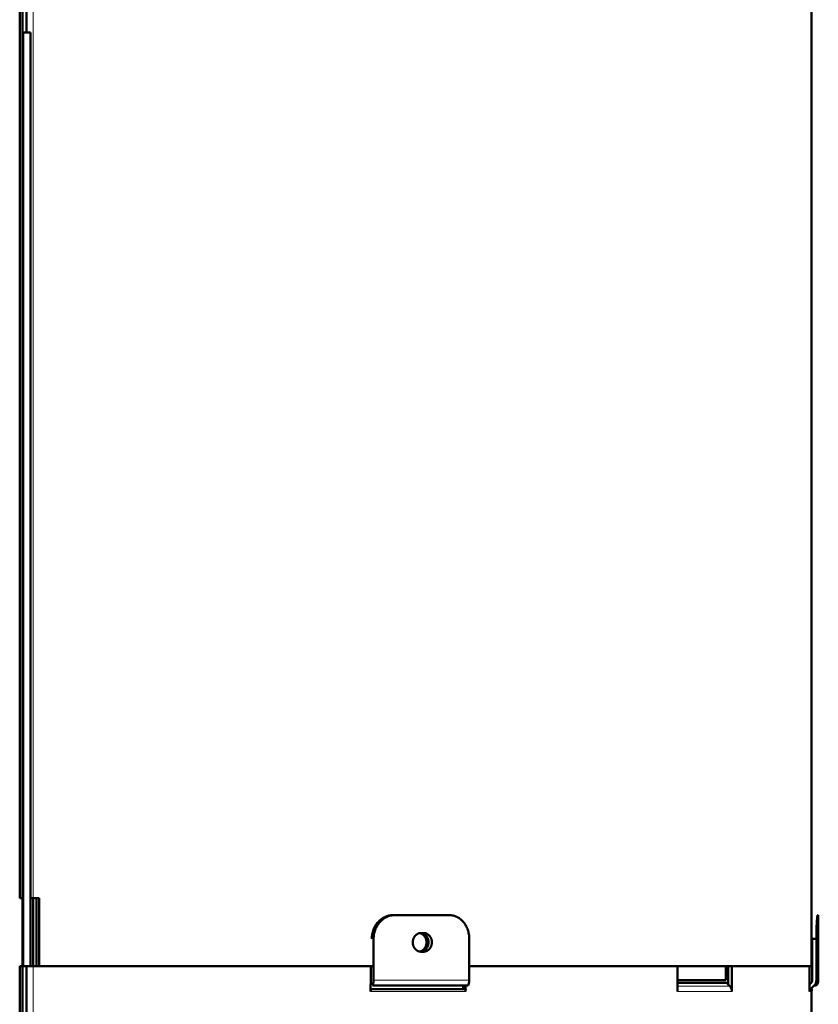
# Model space of a CAD drawing. Header units: millimetres. Extents: x 5 to 414, y 5 to 290.
# Tile 37 of 83: x 225 to 249, y 138 to 167. Entities that reach past the tile are written whole.
import ezdxf

# ---------------------------------------------------------------- set-up
doc = ezdxf.new("R2010")
doc.units = ezdxf.units.MM
doc.layers.add('1', color=7, linetype='Continuous', true_color=0xffffff)

msp = doc.modelspace()

# ---------------------------------------------------------------- linework, layer by layer
at = {"layer": '1', "color": 7, "linetype": 'Continuous', "lineweight": 50}
for p, q in [((225.39429, 141.48414), (225.39429, 169.78414)), ((225.31703, 141.48414), (225.31703, 168.48414)), ((225.51429, 168.48411), (225.51429, 166.98377)), ((248.63429, 140.45914), (248.63429, 167.73414)), ((225.63429, 166.98414), (225.41429, 166.98414)), ((225.41429, 166.98414), (225.41429, 139.48414)), ((225.63429, 139.48414), (225.63429, 166.98414)), ((225.41429, 141.48414), (225.316, 141.48414)), ((225.39429, 140.78438), (225.39429, 141.48434)), ((225.63428, 141.48414), (225.71257, 141.48414)), ((225.71257, 141.48414), (225.89429, 141.48414)), ((225.71429, 139.48414), (225.71429, 141.48434)), ((225.81429, 139.48414), (225.81429, 141.48434)), ((225.89429, 141.48414), (225.89429, 139.48414)), ((236.36165, 140.98414), (236.30902, 140.98414)), ((237.96846, 140.98414), (236.36165, 140.98414)), ((248.83429, 140.98414), (248.81583, 140.98414)), ((248.83429, 140.45914), (248.83429, 140.98414)), ((225.39429, 112.48414), (225.39429, 140.78414)), ((237.13096, 140.45914), (237.21756, 140.45914)), ((248.63423, 140.45914), (248.63429, 140.45914)), ((248.83423, 140.45914), (248.83429, 140.45914)), ((235.7371, 140.28414), (235.7371, 139.06669)), ((238.55466, 139.06669), (238.55466, 140.28414)), ((248.65777, 140.28414), (248.77748, 140.28414)), ((248.65777, 139.06669), (248.65777, 140.28414)), ((248.77748, 140.28414), (248.77748, 139.06669)), ((237.21756, 139.90914), (237.13096, 139.90914)), ((248.63429, 139.90914), (248.63423, 139.90914)), ((248.63429, 139.48414), (248.63429, 139.90914)), ((248.83429, 139.90914), (248.83423, 139.90914)), ((248.83429, 139.06669), (248.83429, 139.90914)), ((225.41429, 139.48414), (225.316, 139.48414)), ((225.31703, 112.48414), (225.31703, 139.48414)), ((225.63429, 139.48414), (225.41429, 139.48414)), ((225.51429, 139.48411), (225.51429, 137.98377)), ((225.63428, 139.48414), (225.71257, 139.48414)), ((225.71257, 139.48414), (235.66093, 139.48414)), ((225.89429, 139.48414), (235.73755, 139.48414)), ((235.66093, 138.94527), (235.66093, 139.48414)), ((244.68879, 139.48414), (238.5547, 139.48414)), ((238.55558, 139.48414), (248.63429, 139.48414)), ((244.68879, 138.73414), (244.68879, 139.48414)), ((246.11465, 139.06669), (246.11465, 139.48414)), ((246.18462, 138.94527), (246.18462, 139.48414)), ((246.28879, 139.48414), (246.28879, 138.73414)), ((248.57886, 139.48414), (246.28879, 139.48414)), ((248.57886, 138.94527), (248.57886, 139.48414)), ((235.64943, 138.94527), (235.66093, 138.94527)), ((235.64943, 138.73414), (235.64943, 138.94527)), ((235.66093, 138.94527), (235.64943, 138.94527)), ((235.70885, 138.91112), (238.51863, 138.91112)), ((238.37207, 138.80485), (238.37207, 138.91113)), ((238.44283, 138.91112), (238.44283, 138.80485)), ((244.68882, 139.06669), (246.11465, 139.06669)), ((244.68882, 138.99598), (246.14097, 138.99598)), ((246.18462, 138.94742), (246.14097, 138.99598)), ((246.23285, 138.8897), (246.18462, 138.94527)), ((246.18462, 138.94527), (246.18655, 138.94527)), ((246.18655, 138.94304), (246.18655, 138.94527)), ((248.57797, 138.94527), (248.57886, 138.94527)), ((248.57797, 138.73414), (248.57797, 138.94527)), ((248.57886, 138.94527), (248.57797, 138.94527)), ((248.57886, 138.94616), (248.62855, 138.99598)), ((248.7132, 138.91112), (248.60718, 138.80485)), ((248.7132, 138.91112), (248.76985, 138.91112)), ((235.66227, 138.80485), (238.4592, 138.80485)), ((248.66358, 138.80485), (248.60718, 138.80485)), ((248.63429, 111.45914), (248.63429, 138.73414))]:
    msp.add_line(p, q, dxfattribs=at)
at = {"layer": '1', "color": 2, "linetype": 'Continuous', "lineweight": 13}
for p, q in [((225.71257, 141.48414), (225.71257, 168.48414)), ((225.71257, 112.48414), (225.71257, 139.48414)), ((235.7371, 139.06669), (238.55466, 139.06669)), ((248.77748, 139.06669), (248.83429, 139.06669)), ((235.64943, 138.73414), (238.44283, 138.73414)), ((244.68879, 138.73414), (246.28879, 138.73414)), ((244.6888, 138.8897), (246.23285, 138.8897)), ((248.57797, 138.73414), (248.63429, 138.73414))]:
    msp.add_line(p, q, dxfattribs=at)
at = {"layer": '1', "color": 7, "linetype": 'Continuous', "lineweight": 50}
for centre, radius, start, end in [((248.61429, 139.06669), 0.22, 315, 0), ((248.73429, 138.73414), 0.1, 135, 180)]:
    msp.add_arc(centre, radius, start, end, dxfattribs=at)
for centre, major_axis, ratio, start_param, end_param in [((235.64066, 139.06669), (0, 0.22), 0.438371, 3.92699082, 4.71238898), ((238.43164, 139.06669), (0, -0.22), 0.559193, 0.78539816, 1.57079633), ((248.55802, 139.06669), (0, 0.1), 0.997564, 3.92699082, 4.71238898), ((248.55802, 139.06669), (0, 0.22), 0.997564, 3.92699082, 4.71238898), ((235.69326, 138.73414), (0, -0.1), 0.438371, 3.92699082, 4.71238898), ((238.49875, 138.73414), (0, 0.1), 0.559193, 0.78539816, 1.57079633), ((248.67772, 138.73414), (0, -0.1), 0.997564, 3.92699082, 4.71238898)]:
    msp.add_ellipse(centre, major_axis=major_axis, ratio=ratio, start_param=start_param, end_param=end_param, dxfattribs=at)
for points, knots in [([(236.30902, 140.98414), (236.28857, 140.98414), (236.26826, 140.983), (236.22796, 140.97852), (236.20796, 140.97517), (236.16826, 140.9663), (236.14856, 140.96077), (236.12414, 140.95245), (236.11926, 140.95072), (236.10953, 140.94711), (236.10466, 140.94523), (236.09015, 140.9394), (236.0806, 140.93526), (236.0523, 140.92211), (236.01552, 140.90258), (235.98061, 140.87918), (235.95514, 140.86015), (235.94677, 140.85356), (235.93439, 140.84331), (235.9303, 140.83983), (235.92217, 140.83274), (235.91813, 140.82913), (235.8982, 140.81085), (235.88301, 140.79546), (235.85412, 140.7632), (235.84041, 140.74632), (235.81446, 140.7111), (235.80223, 140.69275), (235.78789, 140.66886), (235.78507, 140.66403), (235.77952, 140.65429), (235.7768, 140.64937), (235.76882, 140.63455), (235.76374, 140.62456), (235.74919, 140.59428), (235.73166, 140.55304), (235.71781, 140.51011), (235.70882, 140.47727), (235.70606, 140.46622), (235.70101, 140.4439), (235.69872, 140.4326), (235.69263, 140.39869), (235.68655, 140.35322), (235.6845, 140.30725), (235.6845, 140.28414)], [0, 0, 0, 0, 0.0625, 0.0625, 0.125, 0.125, 0.1875, 0.1875, 0.203125, 0.203125, 0.21875, 0.21875, 0.25, 0.25, 0.3125, 0.375, 0.375, 0.40625, 0.40625, 0.421875, 0.421875, 0.4375, 0.4375, 0.5, 0.5, 0.5625, 0.5625, 0.625, 0.625, 0.640625, 0.640625, 0.65625, 0.65625, 0.6875, 0.6875, 0.75, 0.8125, 0.8125, 0.84375, 0.84375, 0.875, 0.875, 0.9375, 1, 1, 1, 1]), ([(236.36165, 140.98414), (236.34119, 140.98414), (236.32089, 140.983), (236.28058, 140.97852), (236.26058, 140.97517), (236.22088, 140.9663), (236.20118, 140.96076), (236.17675, 140.95245), (236.17187, 140.95072), (236.16214, 140.94711), (236.15728, 140.94523), (236.14277, 140.9394), (236.13322, 140.93526), (236.10492, 140.92211), (236.06813, 140.90258), (236.03322, 140.87918), (236.00775, 140.86015), (235.99938, 140.85356), (235.987, 140.84331), (235.9829, 140.83982), (235.97478, 140.83274), (235.97074, 140.82913), (235.95081, 140.81085), (235.93562, 140.79546), (235.90672, 140.7632), (235.89301, 140.74632), (235.86707, 140.7111), (235.85483, 140.69275), (235.84049, 140.66886), (235.83767, 140.66403), (235.83212, 140.65429), (235.8294, 140.64937), (235.82142, 140.63455), (235.81634, 140.62456), (235.8018, 140.59428), (235.78427, 140.55304), (235.77042, 140.51011), (235.76143, 140.47727), (235.75866, 140.46622), (235.75362, 140.4439), (235.75133, 140.4326), (235.74524, 140.39869), (235.73915, 140.35322), (235.7371, 140.30725), (235.7371, 140.28414)], [0, 0, 0, 0, 0.0625, 0.0625, 0.125, 0.125, 0.1875, 0.1875, 0.203125, 0.203125, 0.21875, 0.21875, 0.25, 0.25, 0.3125, 0.375, 0.375, 0.40625, 0.40625, 0.421875, 0.421875, 0.4375, 0.4375, 0.5, 0.5, 0.5625, 0.5625, 0.625, 0.625, 0.640625, 0.640625, 0.65625, 0.65625, 0.6875, 0.6875, 0.75, 0.8125, 0.8125, 0.84375, 0.84375, 0.875, 0.875, 0.9375, 1, 1, 1, 1]), ([(238.55466, 140.28414), (238.55466, 140.30725), (238.55277, 140.35322), (238.54716, 140.39869), (238.54154, 140.4326), (238.53943, 140.4439), (238.53476, 140.46622), (238.53221, 140.47727), (238.52391, 140.51011), (238.51111, 140.55304), (238.49488, 140.59428), (238.48141, 140.62456), (238.47671, 140.63455), (238.46931, 140.64937), (238.46679, 140.65429), (238.46164, 140.66403), (238.45903, 140.66886), (238.44572, 140.69275), (238.43436, 140.7111), (238.41023, 140.74632), (238.39747, 140.7632), (238.37055, 140.79546), (238.35638, 140.81085), (238.33776, 140.82913), (238.33398, 140.83274), (238.32639, 140.83982), (238.32256, 140.84331), (238.31098, 140.85356), (238.30314, 140.86015), (238.27928, 140.87918), (238.24653, 140.90258), (238.21192, 140.92211), (238.18525, 140.93526), (238.17624, 140.9394), (238.16254, 140.94523), (238.15795, 140.94711), (238.14875, 140.95072), (238.14414, 140.95245), (238.12104, 140.96076), (238.10239, 140.9663), (238.06473, 140.97517), (238.04572, 140.97852), (238.00736, 140.983), (237.988, 140.98414), (237.96846, 140.98414)], [0, 0, 0, 0, 0.0625, 0.125, 0.125, 0.15625, 0.15625, 0.1875, 0.1875, 0.25, 0.3125, 0.3125, 0.34375, 0.34375, 0.359375, 0.359375, 0.375, 0.375, 0.4375, 0.4375, 0.5, 0.5, 0.5625, 0.5625, 0.578125, 0.578125, 0.59375, 0.59375, 0.625, 0.625, 0.6875, 0.75, 0.75, 0.78125, 0.78125, 0.796875, 0.796875, 0.8125, 0.8125, 0.875, 0.875, 0.9375, 0.9375, 1, 1, 1, 1]), ([(248.81583, 140.98414), (248.81491, 140.98414), (248.81396, 140.983), (248.81202, 140.97852), (248.81102, 140.97517), (248.80898, 140.9663), (248.80794, 140.96076), (248.80661, 140.95245), (248.80634, 140.95072), (248.8058, 140.94711), (248.80553, 140.94523), (248.80472, 140.9394), (248.80417, 140.93526), (248.80255, 140.92211), (248.80037, 140.90258), (248.79821, 140.87918), (248.7966, 140.86015), (248.79607, 140.85356), (248.79527, 140.84331), (248.795, 140.83982), (248.79447, 140.83274), (248.79421, 140.82913), (248.7929, 140.81085), (248.79188, 140.79546), (248.78991, 140.7632), (248.78896, 140.74632), (248.78714, 140.7111), (248.78627, 140.69275), (248.78523, 140.66886), (248.78503, 140.66403), (248.78462, 140.65429), (248.78443, 140.64937), (248.78384, 140.63455), (248.78347, 140.62456), (248.7824, 140.59428), (248.78109, 140.55304), (248.78004, 140.51011), (248.77935, 140.47727), (248.77914, 140.46622), (248.77875, 140.4439), (248.77858, 140.4326), (248.77811, 140.39869), (248.77764, 140.35322), (248.77748, 140.30725), (248.77748, 140.28414)], [0, 0, 0, 0, 0.0625, 0.0625, 0.125, 0.125, 0.1875, 0.1875, 0.203125, 0.203125, 0.21875, 0.21875, 0.25, 0.25, 0.3125, 0.375, 0.375, 0.40625, 0.40625, 0.421875, 0.421875, 0.4375, 0.4375, 0.5, 0.5, 0.5625, 0.5625, 0.625, 0.625, 0.640625, 0.640625, 0.65625, 0.65625, 0.6875, 0.6875, 0.75, 0.8125, 0.8125, 0.84375, 0.84375, 0.875, 0.875, 0.9375, 1, 1, 1, 1]), ([(237.13096, 139.90914), (237.12308, 139.90914), (237.11527, 139.90959), (237.09977, 139.91135), (237.08439, 139.91398), (237.06926, 139.91834), (237.05987, 139.92161), (237.058, 139.92229), (237.05427, 139.92371), (237.0524, 139.92445), (237.04683, 139.92674), (237.04317, 139.92837), (237.03231, 139.93354), (237.0182, 139.94122), (237.00483, 139.95043), (236.99507, 139.95791), (236.99026, 139.96179), (236.98556, 139.9659), (236.98245, 139.96869), (236.9809, 139.97011), (236.97327, 139.9773), (236.96166, 139.9894), (236.94593, 140.0093), (236.93658, 140.02373), (236.9311, 140.03312), (236.93003, 140.03502), (236.92791, 140.03885), (236.92687, 140.04078), (236.92382, 140.04661), (236.92188, 140.05054), (236.91633, 140.06244), (236.90964, 140.07865), (236.90436, 140.09553), (236.90094, 140.10844), (236.89988, 140.11278), (236.89796, 140.12156), (236.89709, 140.126), (236.89478, 140.13931), (236.89248, 140.1571), (236.89131, 140.18393), (236.89207, 140.20191), (236.89303, 140.21318), (236.89325, 140.21543), (236.89373, 140.21994), (236.89453, 140.22667), (236.89553, 140.23333), (236.89783, 140.24655), (236.90163, 140.26394), (236.90689, 140.28084), (236.91139, 140.29332), (236.91298, 140.29745), (236.91551, 140.3036), (236.91638, 140.30564), (236.91816, 140.30969), (236.9227, 140.31973), (236.93176, 140.33707), (236.9457, 140.35866), (236.95623, 140.37203), (236.96321, 140.38006), (236.96463, 140.38165), (236.96749, 140.38477), (236.97181, 140.38939), (236.97626, 140.3938), (236.98533, 140.40235), (236.99785, 140.41302), (237.01124, 140.42227), (237.02161, 140.42866), (237.02512, 140.4307), (237.03226, 140.43459), (237.03585, 140.43643), (237.04672, 140.44161), (237.06141, 140.44766), (237.0765, 140.45203), (237.08796, 140.45468), (237.09181, 140.45545), (237.09956, 140.45679), (237.10346, 140.45735), (237.11522, 140.45869), (237.12308, 140.45914), (237.13096, 140.45914)], [0, 0, 0, 0, 0.03125, 0.03125, 0.0625, 0.09375, 0.09375, 0.1015625, 0.1015625, 0.109375, 0.109375, 0.125, 0.125, 0.15625, 0.1875, 0.1875, 0.203125, 0.2109375, 0.2109375, 0.21875, 0.21875, 0.25, 0.28125, 0.3125, 0.3125, 0.3203125, 0.3203125, 0.328125, 0.328125, 0.34375, 0.34375, 0.375, 0.40625, 0.40625, 0.421875, 0.421875, 0.4375, 0.4375, 0.46875, 0.5, 0.53125, 0.53125, 0.5390625, 0.5390625, 0.546875, 0.5625, 0.5625, 0.59375, 0.625, 0.625, 0.640625, 0.640625, 0.6484375, 0.6484375, 0.65625, 0.6875, 0.71875, 0.75, 0.75, 0.7578125, 0.7578125, 0.765625, 0.78125, 0.78125, 0.8125, 0.84375, 0.84375, 0.859375, 0.859375, 0.875, 0.875, 0.90625, 0.9375, 0.9375, 0.953125, 0.953125, 0.96875, 0.96875, 1, 1, 1, 1]), ([(237.11756, 140.45914), (237.12542, 140.45914), (237.13325, 140.45869), (237.14497, 140.45735), (237.14885, 140.45679), (237.15657, 140.45545), (237.1604, 140.45468), (237.17181, 140.45203), (237.18681, 140.44766), (237.20139, 140.44161), (237.21217, 140.43643), (237.21574, 140.43459), (237.22281, 140.4307), (237.2263, 140.42866), (237.23658, 140.42227), (237.24984, 140.41302), (237.26223, 140.40235), (237.27119, 140.3938), (237.27559, 140.38939), (237.27987, 140.38477), (237.28269, 140.38165), (237.28409, 140.38006), (237.29098, 140.37203), (237.30138, 140.35866), (237.31514, 140.33707), (237.32407, 140.31973), (237.32855, 140.30969), (237.3303, 140.30564), (237.33115, 140.3036), (237.33365, 140.29745), (237.33522, 140.29332), (237.33965, 140.28084), (237.34483, 140.26394), (237.34857, 140.24655), (237.35082, 140.23333), (237.35182, 140.22667), (237.3526, 140.21994), (237.35308, 140.21543), (237.35329, 140.21318), (237.35424, 140.20191), (237.35498, 140.18393), (237.35384, 140.1571), (237.35157, 140.13931), (237.34929, 140.126), (237.34844, 140.12156), (237.34654, 140.11278), (237.34551, 140.10844), (237.34213, 140.09553), (237.33693, 140.07865), (237.33034, 140.06244), (237.32487, 140.05054), (237.32296, 140.04661), (237.31996, 140.04078), (237.31893, 140.03885), (237.31685, 140.03502), (237.31578, 140.03312), (237.31038, 140.02373), (237.30116, 140.0093), (237.28563, 139.9894), (237.27415, 139.9773), (237.2666, 139.97011), (237.26507, 139.96869), (237.262, 139.9659), (237.25734, 139.96179), (237.25258, 139.95791), (237.24292, 139.95043), (237.22968, 139.94122), (237.21569, 139.93354), (237.20492, 139.92837), (237.20128, 139.92674), (237.19575, 139.92445), (237.19389, 139.92371), (237.19018, 139.92229), (237.18832, 139.92161), (237.179, 139.91834), (237.16396, 139.91398), (237.14865, 139.91135), (237.1332, 139.90959), (237.12542, 139.90914), (237.11756, 139.90914)], [0, 0, 0, 0, 0.03125, 0.03125, 0.046875, 0.046875, 0.0625, 0.0625, 0.09375, 0.125, 0.125, 0.140625, 0.140625, 0.15625, 0.15625, 0.1875, 0.21875, 0.21875, 0.234375, 0.2421875, 0.2421875, 0.25, 0.25, 0.28125, 0.3125, 0.34375, 0.3515625, 0.3515625, 0.359375, 0.359375, 0.375, 0.375, 0.40625, 0.4375, 0.4375, 0.453125, 0.4609375, 0.4609375, 0.46875, 0.46875, 0.5, 0.53125, 0.5625, 0.5625, 0.578125, 0.578125, 0.59375, 0.59375, 0.625, 0.65625, 0.65625, 0.671875, 0.671875, 0.6796875, 0.6796875, 0.6875, 0.6875, 0.71875, 0.75, 0.78125, 0.78125, 0.7890625, 0.7890625, 0.796875, 0.8125, 0.8125, 0.84375, 0.875, 0.875, 0.890625, 0.890625, 0.8984375, 0.8984375, 0.90625, 0.90625, 0.9375, 0.96875, 0.96875, 1, 1, 1, 1]), ([(237.1231, 139.91981), (237.1243, 139.92021), (237.13292, 139.92316), (237.14139, 139.92667), (237.15217, 139.93185), (237.15574, 139.93369), (237.16281, 139.93758), (237.1663, 139.93962), (237.17658, 139.94601), (237.18984, 139.95526), (237.20223, 139.96594), (237.21119, 139.97449), (237.21559, 139.9789), (237.21986, 139.98351), (237.22268, 139.98664), (237.22408, 139.98822), (237.23098, 139.99625), (237.24138, 140.00962), (237.25513, 140.03121), (237.26407, 140.04855), (237.26854, 140.05859), (237.27029, 140.06264), (237.27115, 140.06468), (237.27364, 140.07083), (237.27521, 140.07496), (237.27964, 140.08745), (237.28482, 140.10434), (237.28856, 140.12173), (237.29082, 140.13495), (237.29181, 140.14161), (237.29259, 140.14834), (237.29307, 140.15285), (237.29328, 140.1551), (237.29423, 140.16637), (237.29497, 140.18435), (237.29383, 140.21118), (237.29157, 140.22897), (237.28929, 140.24228), (237.28843, 140.24672), (237.28654, 140.2555), (237.2855, 140.25984), (237.28213, 140.27275), (237.27693, 140.28963), (237.27034, 140.30584), (237.26487, 140.31774), (237.26296, 140.32167), (237.25995, 140.3275), (237.25893, 140.32943), (237.25684, 140.33326), (237.25578, 140.33516), (237.25038, 140.34455), (237.24115, 140.35898), (237.22563, 140.37888), (237.21414, 140.39098), (237.2066, 140.39817), (237.20507, 140.39959), (237.20199, 140.40238), (237.19734, 140.40649), (237.19258, 140.41037), (237.18292, 140.41785), (237.16967, 140.42706), (237.15569, 140.43474), (237.14499, 140.43988), (237.14143, 140.44147), (237.13782, 140.44297)], [0, 0, 0, 0, 0.00631542, 0.0452995, 0.0452995, 0.06479153, 0.06479153, 0.08428357, 0.08428357, 0.12326765, 0.16225172, 0.16225172, 0.18174376, 0.19148978, 0.19148978, 0.2012358, 0.2012358, 0.24021987, 0.27920395, 0.31818802, 0.32793404, 0.32793404, 0.33768006, 0.33768006, 0.3571721, 0.3571721, 0.39615617, 0.43514025, 0.43514025, 0.45463228, 0.4643783, 0.4643783, 0.47412432, 0.47412432, 0.5131084, 0.55209247, 0.59107655, 0.59107655, 0.61056858, 0.61056858, 0.63006062, 0.63006062, 0.6690447, 0.70802877, 0.70802877, 0.72752081, 0.72752081, 0.73726683, 0.73726683, 0.74701285, 0.74701285, 0.78599692, 0.824981, 0.86396507, 0.86396507, 0.87371109, 0.87371109, 0.88345711, 0.90294915, 0.90294915, 0.94193322, 0.9809173, 0.9809173, 1, 1, 1, 1]), ([(237.21756, 140.45914), (237.22542, 140.45914), (237.23321, 140.45869), (237.24865, 140.45693), (237.26396, 140.4543), (237.279, 140.44994), (237.28832, 140.44667), (237.29018, 140.44599), (237.2939, 140.44457), (237.29575, 140.44383), (237.30128, 140.44154), (237.30492, 140.43991), (237.31569, 140.43474), (237.32968, 140.42706), (237.34293, 140.41785), (237.35259, 140.41037), (237.35735, 140.40649), (237.362, 140.40238), (237.36508, 140.39959), (237.36661, 140.39817), (237.37415, 140.39098), (237.38564, 140.37888), (237.40116, 140.35898), (237.41039, 140.34455), (237.41579, 140.33516), (237.41685, 140.33326), (237.41894, 140.32943), (237.41997, 140.3275), (237.42297, 140.32167), (237.42488, 140.31774), (237.43035, 140.30584), (237.43694, 140.28963), (237.44214, 140.27275), (237.44552, 140.25984), (237.44655, 140.2555), (237.44845, 140.24672), (237.4493, 140.24228), (237.45158, 140.22897), (237.45384, 140.21118), (237.45499, 140.18435), (237.45425, 140.16637), (237.4533, 140.1551), (237.45309, 140.15285), (237.45261, 140.14834), (237.45183, 140.14161), (237.45083, 140.13495), (237.44858, 140.12173), (237.44484, 140.10434), (237.43966, 140.08745), (237.43522, 140.07496), (237.43366, 140.07083), (237.43116, 140.06468), (237.4303, 140.06264), (237.42855, 140.05859), (237.42408, 140.04855), (237.41514, 140.03121), (237.40139, 140.00962), (237.39099, 139.99625), (237.38409, 139.98822), (237.38269, 139.98664), (237.37987, 139.98351), (237.3756, 139.9789), (237.3712, 139.97449), (237.36223, 139.96594), (237.34984, 139.95526), (237.33658, 139.94601), (237.3263, 139.93962), (237.32282, 139.93758), (237.31574, 139.93369), (237.31217, 139.93185), (237.30139, 139.92667), (237.28681, 139.92062), (237.27181, 139.91625), (237.2604, 139.9136), (237.25657, 139.91283), (237.24885, 139.9115), (237.24497, 139.91094), (237.23325, 139.90959), (237.22542, 139.90914), (237.21756, 139.90914)], [0, 0, 0, 0, 0.03125, 0.03125, 0.0625, 0.09375, 0.09375, 0.1015625, 0.1015625, 0.109375, 0.109375, 0.125, 0.125, 0.15625, 0.1875, 0.1875, 0.203125, 0.2109375, 0.2109375, 0.21875, 0.21875, 0.25, 0.28125, 0.3125, 0.3125, 0.3203125, 0.3203125, 0.328125, 0.328125, 0.34375, 0.34375, 0.375, 0.40625, 0.40625, 0.421875, 0.421875, 0.4375, 0.4375, 0.46875, 0.5, 0.53125, 0.53125, 0.5390625, 0.5390625, 0.546875, 0.5625, 0.5625, 0.59375, 0.625, 0.625, 0.640625, 0.640625, 0.6484375, 0.6484375, 0.65625, 0.6875, 0.71875, 0.75, 0.75, 0.7578125, 0.7578125, 0.765625, 0.78125, 0.78125, 0.8125, 0.84375, 0.84375, 0.859375, 0.859375, 0.875, 0.875, 0.90625, 0.9375, 0.9375, 0.953125, 0.953125, 0.96875, 0.96875, 1, 1, 1, 1]), ([(248.63423, 139.90914), (248.63421, 139.90914), (248.63419, 139.90959), (248.63414, 139.91094), (248.63413, 139.9115), (248.63409, 139.91283), (248.63407, 139.9136), (248.63401, 139.91625), (248.63392, 139.92062), (248.63382, 139.92667), (248.63374, 139.93185), (248.63371, 139.93369), (248.63365, 139.93758), (248.63362, 139.93962), (248.63352, 139.94601), (248.6334, 139.95526), (248.63326, 139.96594), (248.63316, 139.97449), (248.63311, 139.9789), (248.63306, 139.98351), (248.63303, 139.98664), (248.63301, 139.98822), (248.63292, 139.99625), (248.63279, 140.00962), (248.6326, 140.03121), (248.63247, 140.04855), (248.63241, 140.05859), (248.63238, 140.06264), (248.63237, 140.06468), (248.63233, 140.07083), (248.63231, 140.07496), (248.63224, 140.08745), (248.63216, 140.10434), (248.6321, 140.12173), (248.63206, 140.13495), (248.63205, 140.14161), (248.63203, 140.14834), (248.63203, 140.15285), (248.63202, 140.1551), (248.63201, 140.16637), (248.632, 140.18435), (248.63201, 140.21118), (248.63205, 140.22897), (248.63209, 140.24228), (248.6321, 140.24672), (248.63213, 140.2555), (248.63215, 140.25984), (248.6322, 140.27275), (248.63228, 140.28963), (248.63238, 140.30584), (248.63246, 140.31774), (248.63249, 140.32167), (248.63253, 140.3275), (248.63255, 140.32943), (248.63258, 140.33326), (248.63259, 140.33516), (248.63267, 140.34455), (248.63279, 140.35898), (248.63299, 140.37888), (248.63313, 140.39098), (248.63321, 140.39817), (248.63323, 140.39959), (248.63326, 140.40238), (248.63332, 140.40649), (248.63337, 140.41037), (248.63346, 140.41785), (248.63359, 140.42706), (248.63371, 140.43474), (248.63379, 140.43991), (248.63382, 140.44154), (248.63386, 140.44383), (248.63387, 140.44457), (248.6339, 140.44599), (248.63391, 140.44667), (248.63397, 140.44994), (248.63406, 140.4543), (248.63413, 140.45693), (248.63419, 140.45869), (248.63421, 140.45914), (248.63423, 140.45914)], [0, 0, 0, 0, 0.03125, 0.03125, 0.046875, 0.046875, 0.0625, 0.0625, 0.09375, 0.125, 0.125, 0.140625, 0.140625, 0.15625, 0.15625, 0.1875, 0.21875, 0.21875, 0.234375, 0.2421875, 0.2421875, 0.25, 0.25, 0.28125, 0.3125, 0.34375, 0.3515625, 0.3515625, 0.359375, 0.359375, 0.375, 0.375, 0.40625, 0.4375, 0.4375, 0.453125, 0.4609375, 0.4609375, 0.46875, 0.46875, 0.5, 0.53125, 0.5625, 0.5625, 0.578125, 0.578125, 0.59375, 0.59375, 0.625, 0.65625, 0.65625, 0.671875, 0.671875, 0.6796875, 0.6796875, 0.6875, 0.6875, 0.71875, 0.75, 0.78125, 0.78125, 0.7890625, 0.7890625, 0.796875, 0.8125, 0.8125, 0.84375, 0.875, 0.875, 0.890625, 0.890625, 0.8984375, 0.8984375, 0.90625, 0.90625, 0.9375, 0.96875, 0.96875, 1, 1, 1, 1]), ([(248.83423, 139.90914), (248.83421, 139.90914), (248.83419, 139.90959), (248.83413, 139.91135), (248.83406, 139.91398), (248.83397, 139.91834), (248.83391, 139.92161), (248.8339, 139.92229), (248.83388, 139.92371), (248.83386, 139.92445), (248.83382, 139.92674), (248.8338, 139.92837), (248.83371, 139.93354), (248.8336, 139.94122), (248.83347, 139.95043), (248.83337, 139.95791), (248.83332, 139.96179), (248.83327, 139.9659), (248.83324, 139.96869), (248.83322, 139.97011), (248.83314, 139.9773), (248.833, 139.9894), (248.83281, 140.0093), (248.83268, 140.02373), (248.83261, 140.03312), (248.83259, 140.03502), (248.83256, 140.03885), (248.83255, 140.04078), (248.83251, 140.04661), (248.83248, 140.05054), (248.8324, 140.06244), (248.8323, 140.07865), (248.83222, 140.09553), (248.83217, 140.10844), (248.83215, 140.11278), (248.83212, 140.12156), (248.83211, 140.126), (248.83207, 140.13931), (248.83203, 140.1571), (248.83202, 140.18393), (248.83203, 140.20191), (248.83204, 140.21318), (248.83205, 140.21543), (248.83205, 140.21994), (248.83207, 140.22667), (248.83208, 140.23333), (248.83212, 140.24655), (248.83218, 140.26394), (248.83226, 140.28084), (248.83233, 140.29332), (248.83235, 140.29745), (248.83239, 140.3036), (248.8324, 140.30564), (248.83242, 140.30969), (248.83249, 140.31973), (248.83262, 140.33707), (248.8328, 140.35866), (248.83294, 140.37203), (248.83302, 140.38006), (248.83304, 140.38165), (248.83307, 140.38477), (248.83312, 140.38939), (248.83317, 140.3938), (248.83327, 140.40235), (248.8334, 140.41302), (248.83353, 140.42227), (248.83362, 140.42866), (248.83365, 140.4307), (248.83371, 140.43459), (248.83374, 140.43643), (248.83382, 140.44161), (248.83393, 140.44766), (248.83402, 140.45203), (248.83407, 140.45468), (248.83409, 140.45545), (248.83413, 140.45679), (248.83414, 140.45735), (248.83419, 140.45869), (248.83421, 140.45914), (248.83423, 140.45914)], [0, 0, 0, 0, 0.03125, 0.03125, 0.0625, 0.09375, 0.09375, 0.1015625, 0.1015625, 0.109375, 0.109375, 0.125, 0.125, 0.15625, 0.1875, 0.1875, 0.203125, 0.2109375, 0.2109375, 0.21875, 0.21875, 0.25, 0.28125, 0.3125, 0.3125, 0.3203125, 0.3203125, 0.328125, 0.328125, 0.34375, 0.34375, 0.375, 0.40625, 0.40625, 0.421875, 0.421875, 0.4375, 0.4375, 0.46875, 0.5, 0.53125, 0.53125, 0.5390625, 0.5390625, 0.546875, 0.5625, 0.5625, 0.59375, 0.625, 0.625, 0.640625, 0.640625, 0.6484375, 0.6484375, 0.65625, 0.6875, 0.71875, 0.75, 0.75, 0.7578125, 0.7578125, 0.765625, 0.78125, 0.78125, 0.8125, 0.84375, 0.84375, 0.859375, 0.859375, 0.875, 0.875, 0.90625, 0.9375, 0.9375, 0.953125, 0.953125, 0.96875, 0.96875, 1, 1, 1, 1]), ([(246.28879, 138.73414), (246.28879, 138.7414), (246.28817, 138.75581), (246.28543, 138.77706), (246.28241, 138.79099), (246.27969, 138.80135), (246.2787, 138.80479), (246.27658, 138.81162), (246.27545, 138.81499), (246.26947, 138.83163), (246.26362, 138.84425), (246.25497, 138.85919), (246.25317, 138.86213), (246.24945, 138.86793), (246.24751, 138.87079), (246.24153, 138.87921), (246.2373, 138.88457), (246.23285, 138.8897)], [0, 0, 0, 0, 0.125, 0.25, 0.375, 0.375, 0.4375, 0.4375, 0.5, 0.5, 0.75, 0.75, 0.8125, 0.8125, 0.875, 0.875, 1, 1, 1, 1])]:
    msp.add_open_spline(points, degree=3, knots=knots, dxfattribs=at)

doc.saveas('drawing.dxf')
